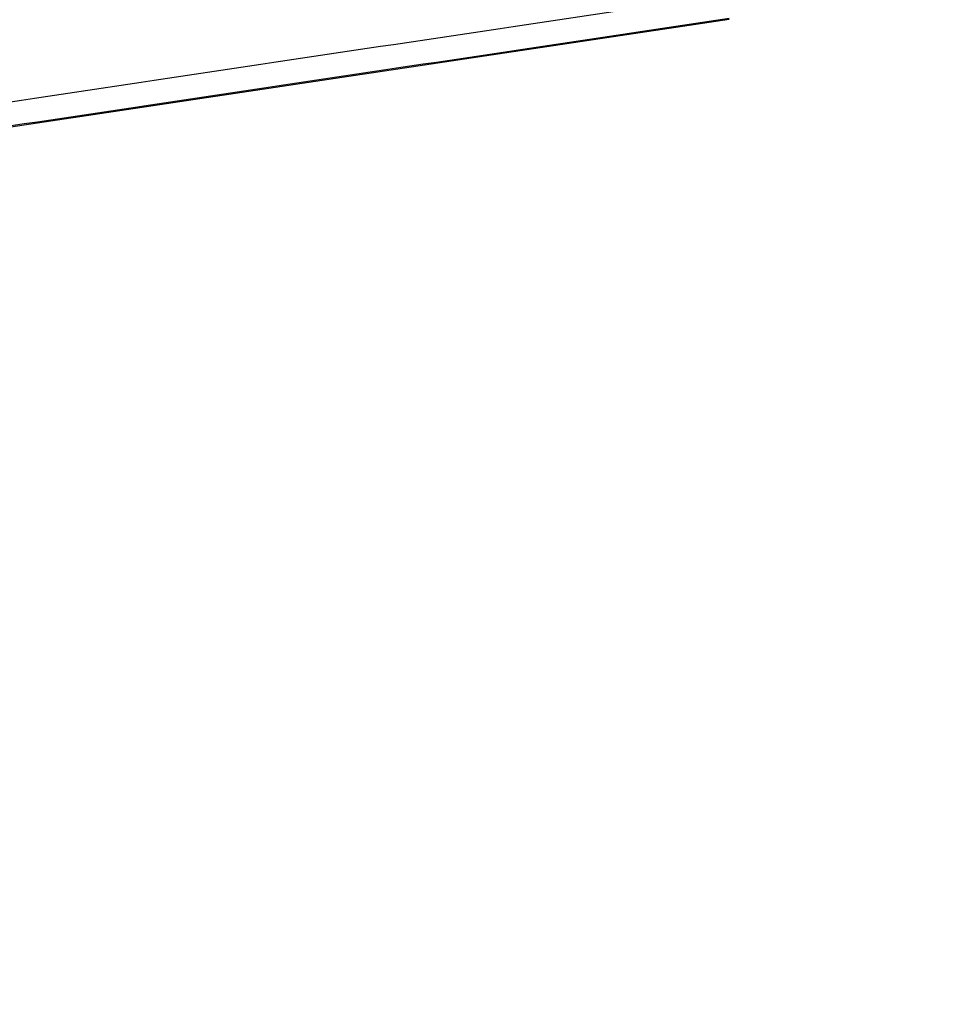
# Paper-space layout 'Sheet' of a CAD drawing. Header units: inches. Extents: x 0.2 to 10.8, y 0.2 to 8.3.
# Tile 181 of 256: x 3.934 to 4.046, y 4.101 to 4.221. Entities that reach past the tile are written whole.
import ezdxf

# ---------------------------------------------------------------- set-up
doc = ezdxf.new("R2010")
doc.units = ezdxf.units.IN
doc.header["$MEASUREMENT"] = 0
doc.layers.get('0').update_dxf_attribs({"lineweight": 5})
doc.styles.add('My Text', font='tahoma.ttf')
doc.dimstyles.new('My Dimension - mm [in] (ANSI)$0', dxfattribs={"dimtxt": 0.12, "dimasz": 0.098425, "dimexe": 0.125, "dimexo": 0.063, "dimgap": 0.031496, "dimtad": 0, "dimlfac": 250, "dimzin": 4, "dimdsep": 46, "dimtxsty": 'My Text', "dimblk": 'Filled-1', "dimcen": 0.09, "dimclrd": 1, "dimclre": 1, "dimclrt": 1, "dimadec": 1, "dimazin": 1, "dimtfac": 1, "dimtofl": 0, "dimtmove": 0, "dimatfit": 3, "dimfxl": 1, "dimtolj": 1, "dimtzin": 4, "dimlwd": -1, "dimlwe": -1, "dimarcsym": 0})

# ---------------------------------------------------------------- blocks, each defined once
blk = doc.blocks.new('*D6')
at = {"color": 1, "true_color": 0xff0000}
for p, q in [((4.28987, 4.82076), (4.28987, 4.91919)), ((3.56036, 4.82076), (4.41487, 4.82076)), ((4.28987, 4.72234), (4.28987, 3.80838)), ((3.56036, 3.70996), (4.41487, 3.70996))]:
    blk.add_line(p, q, dxfattribs=at)
at = {"layer": 'Defpoints', "color": 0}
for p in [(3.49736, 4.82076), (3.49736, 3.70996), (4.28987, 3.70996)]:
    blk.add_point(p, dxfattribs=at)
at = {"color": 1, "true_color": 0xff0000, "insert": (4.28987, 5.78412), "char_height": 0.12, "attachment_point": 5, "rotation": 90, "style": 'My Text'}
blk.add_mtext('\\A1;277.70 mm [10.933 in]', dxfattribs=at)
blk = doc.blocks.new('Filled-1')
blk = doc.blocks.new('*D7')
at = {"color": 1, "true_color": 0xff0000}
for p, q in [((2.88585, 4.51074), (2.88585, 3.01549)), ((4.10888, 4.51074), (4.10888, 3.01549)), ((2.98427, 3.14049), (4.01045, 3.14049)), ((4.10888, 3.14049), (4.2073, 3.14049))]:
    blk.add_line(p, q, dxfattribs=at)
at = {"layer": 'Defpoints', "color": 0}
for p in [(2.88585, 4.57374), (4.10888, 4.57374), (4.10888, 3.14049)]:
    blk.add_point(p, dxfattribs=at)
at = {"color": 1, "true_color": 0xff0000, "insert": (5.07272, 3.14049), "char_height": 0.12, "attachment_point": 5, "style": 'My Text'}
blk.add_mtext('\\A1;305.76 mm [12.038 in]', dxfattribs=at)

psp = doc.layouts.new('Sheet')

# ---------------------------------------------------------------- linework, layer by layer
at = {"color": 0, "linetype": 'ByBlock', "lineweight": -3}
psp.add_line((4.02063, 4.22084), (3.917223, 4.205329), dxfattribs=at)
for points in [[(4.020249, 4.223862), (3.985778, 4.21868), (3.951307, 4.213497), (3.916836, 4.208313)], [(4.020612, 4.22096), (3.98614, 4.215803), (3.95167, 4.210645), (3.917199, 4.205486)]]:
    psp.add_open_spline(points, degree=3, dxfattribs=at)

# ---------------------------------------------------------------- dimensions: what is measured, and where the dimension line sits
dim = psp.add_linear_dim(base=(4.289867, 3.709957), p1=(3.497363, 4.820764), p2=(3.497363, 3.709957), angle=90, dimstyle='My Dimension - mm [in] (ANSI)$0', override={"dimpost": ' mm'})
dim.commit()
dim.dimension.update_dxf_attribs({"geometry": '*D6', "text_midpoint": (4.289867, 5.784117), "dimtype": 160})
dim = psp.add_linear_dim(base=(4.10888, 3.140491), p1=(2.885847, 4.573735), p2=(4.10888, 4.573735), dimstyle='My Dimension - mm [in] (ANSI)$0', override={"dimpost": ' mm'})
dim.commit()
dim.dimension.update_dxf_attribs({"geometry": '*D7', "text_midpoint": (5.072716, 3.140491), "dimtype": 160})

doc.saveas('drawing.dxf')
